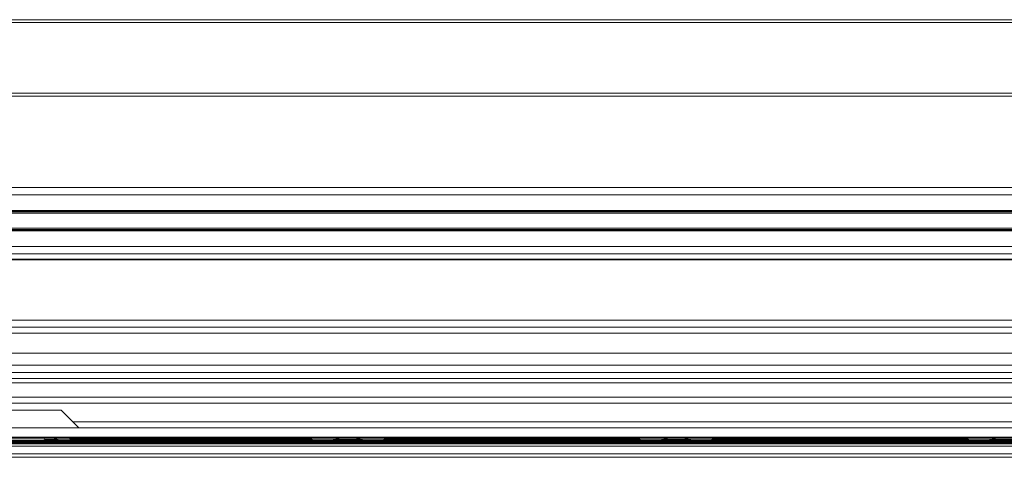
# Model space of a CAD drawing. Header units: inches. Extents: x 0 to 210, y 119 to 193.
# Tile 20 of 180: x 73.43 to 82.47, y 118.64 to 122.66. Entities that reach past the tile are written whole.
import ezdxf

# ---------------------------------------------------------------- set-up
doc = ezdxf.new("R2010")
doc.units = ezdxf.units.IN
doc.header["$MEASUREMENT"] = 0
doc.layers.add('Calque 1', color=7, linetype='Continuous')

# ---------------------------------------------------------------- blocks, each defined once
blk = doc.blocks.new('block 384')
at = {"layer": 'Calque 1', "color": 9, "lineweight": 9, "true_color": 0xc0c0c0}
blk.add_lwpolyline([(-0.0107, 118.8249), (128.7946, 118.8249)], dxfattribs=at)
blk = doc.blocks.new('block 385')
at = {"layer": 'Calque 1', "color": 7, "lineweight": 9, "true_color": 0xffffff}
blk.add_lwpolyline([(-0.0107, 118.9117), (128.7946, 118.9117)], dxfattribs=at)
blk = doc.blocks.new('block 388')
at = {"layer": 'Calque 1', "color": 9, "lineweight": 9, "true_color": 0xc0c0c0}
blk.add_lwpolyline([(-0.0107, 118.8214), (128.7946, 118.8214)], dxfattribs=at)
blk = doc.blocks.new('block 391')
at = {"layer": 'Calque 1', "color": 9, "lineweight": 9, "true_color": 0xc0c0c0}
blk.add_lwpolyline([(-0.0107, 118.8194), (128.7946, 118.8194)], dxfattribs=at)
blk = doc.blocks.new('block 397')
at = {"layer": 'Calque 1', "color": 9, "lineweight": 9, "true_color": 0xc0c0c0}
blk.add_lwpolyline([(73.6863, 118.8169), (91.2587, 118.8169)], dxfattribs=at)
blk = doc.blocks.new('block 398')
at = {"layer": 'Calque 1', "color": 7, "lineweight": 9, "true_color": 0xffffff}
blk.add_lwpolyline([(73.1782, 118.8169), (73.6863, 118.8169)], dxfattribs=at)
blk = doc.blocks.new('block 416')
at = {"layer": 'Calque 1', "color": 7, "lineweight": 9, "true_color": 0xffffff}
blk.add_lwpolyline([(73.8129, 119.0739), (73.0514, 119.0739)], dxfattribs=at)
blk = doc.blocks.new('block 524')
at = {"layer": 'Calque 1', "color": 7, "lineweight": 9, "true_color": 0xffffff}
blk.add_lwpolyline([(73.8092, 118.8169), (73.8203, 118.8149)], dxfattribs=at)
blk = doc.blocks.new('block 525')
at = {"layer": 'Calque 1', "color": 7, "lineweight": 9, "true_color": 0xffffff}
blk.add_lwpolyline([(73.8203, 118.8149), (73.9058, 118.8128)], dxfattribs=at)
blk = doc.blocks.new('block 526')
at = {"layer": 'Calque 1', "color": 7, "lineweight": 9, "true_color": 0xffffff}
blk.add_lwpolyline([(73.9435, 118.8128), (73.9482, 118.8107)], dxfattribs=at)
blk = doc.blocks.new('block 527')
at = {"layer": 'Calque 1', "color": 7, "lineweight": 9, "true_color": 0xffffff}
blk.add_lwpolyline([(73.9482, 118.8107), (73.97, 118.8083)], dxfattribs=at)
blk = doc.blocks.new('block 528')
at = {"layer": 'Calque 1', "color": 7, "lineweight": 9, "true_color": 0xffffff}
blk.add_lwpolyline([(73.9681, 118.8063), (73.9418, 118.8039)], dxfattribs=at)
blk = doc.blocks.new('block 529')
at = {"layer": 'Calque 1', "color": 7, "lineweight": 9, "true_color": 0xffffff}
blk.add_lwpolyline([(73.9418, 118.8039), (73.9292, 118.8101)], dxfattribs=at)
blk = doc.blocks.new('block 530')
at = {"layer": 'Calque 1', "color": 7, "lineweight": 9, "true_color": 0xffffff}
blk.add_open_spline([(73.9292, 118.8101), (73.9284, 118.8107), (73.9263, 118.8121), (73.9253, 118.8128)], degree=3, dxfattribs=at)
blk = doc.blocks.new('block 531')
at = {"layer": 'Calque 1', "color": 7, "lineweight": 9, "true_color": 0xffffff}
blk.add_lwpolyline([(73.8908, 118.8169), (73.8958, 118.8087)], dxfattribs=at)
blk = doc.blocks.new('block 532')
at = {"layer": 'Calque 1', "color": 7, "lineweight": 9, "true_color": 0xffffff}
blk.add_lwpolyline([(73.8958, 118.8087), (73.8944, 118.8018)], dxfattribs=at)
blk = doc.blocks.new('block 533')
at = {"layer": 'Calque 1', "color": 7, "lineweight": 9, "true_color": 0xffffff}
blk.add_lwpolyline([(73.8944, 118.8018), (73.8004, 118.7997)], dxfattribs=at)
blk = doc.blocks.new('block 534')
at = {"layer": 'Calque 1', "color": 7, "lineweight": 9, "true_color": 0xffffff}
blk.add_lwpolyline([(73.8004, 118.7997), (73.773, 118.8056)], dxfattribs=at)
blk = doc.blocks.new('block 535')
at = {"layer": 'Calque 1', "color": 7, "lineweight": 9, "true_color": 0xffffff}
blk.add_open_spline([(73.773, 118.8056), (73.7649, 118.8083), (73.7485, 118.8138), (73.7404, 118.8163)], degree=3, dxfattribs=at)
blk = doc.blocks.new('block 536')
at = {"layer": 'Calque 1', "color": 7, "lineweight": 9, "true_color": 0xffffff}
blk.add_lwpolyline([(73.6591, 118.8173), (73.6631, 118.8042)], dxfattribs=at)
blk = doc.blocks.new('block 537')
at = {"layer": 'Calque 1', "color": 7, "lineweight": 9, "true_color": 0xffffff}
blk.add_lwpolyline([(73.6631, 118.8042), (73.6452, 118.7977)], dxfattribs=at)
blk = doc.blocks.new('block 538')
at = {"layer": 'Calque 1', "color": 7, "lineweight": 9, "true_color": 0xffffff}
blk.add_lwpolyline([(73.6452, 118.7977), (73.2192, 118.7977)], dxfattribs=at)
blk = doc.blocks.new('block 806')
at = {"layer": 'Calque 1', "color": 7, "lineweight": 9, "true_color": 0xffffff}
blk.add_lwpolyline([(82.3611, 118.8056), (82.3137, 118.7997)], dxfattribs=at)
blk = doc.blocks.new('block 807')
at = {"layer": 'Calque 1', "color": 7, "lineweight": 9, "true_color": 0xffffff}
blk.add_lwpolyline([(82.3137, 118.7997), (82.1472, 118.8018)], dxfattribs=at)
blk = doc.blocks.new('block 808')
at = {"layer": 'Calque 1', "color": 7, "lineweight": 9, "true_color": 0xffffff}
blk.add_lwpolyline([(82.1472, 118.8018), (82.1342, 118.8087)], dxfattribs=at)
blk = doc.blocks.new('block 809')
at = {"layer": 'Calque 1', "color": 7, "lineweight": 9, "true_color": 0xffffff}
blk.add_open_spline([(82.1308, 118.8132), (82.1316, 118.8118), (82.1334, 118.8097), (82.1342, 118.8087)], degree=3, dxfattribs=at)
blk = doc.blocks.new('block 810')
at = {"layer": 'Calque 1', "color": 7, "lineweight": 9, "true_color": 0xffffff}
blk.add_lwpolyline([(82.0877, 118.8101), (82.08, 118.8039)], dxfattribs=at)
blk = doc.blocks.new('block 811')
at = {"layer": 'Calque 1', "color": 7, "lineweight": 9, "true_color": 0xffffff}
blk.add_lwpolyline([(82.08, 118.8039), (82.0433, 118.8063)], dxfattribs=at)
blk = doc.blocks.new('block 812')
at = {"layer": 'Calque 1', "color": 7, "lineweight": 9, "true_color": 0xffffff}
blk.add_lwpolyline([(82.0385, 118.8083), (82.0627, 118.8107)], dxfattribs=at)
blk = doc.blocks.new('block 813')
at = {"layer": 'Calque 1', "color": 7, "lineweight": 9, "true_color": 0xffffff}
blk.add_lwpolyline([(82.0627, 118.8107), (82.0658, 118.8128)], dxfattribs=at)
blk = doc.blocks.new('block 814')
at = {"layer": 'Calque 1', "color": 7, "lineweight": 9, "true_color": 0xffffff}
blk.add_lwpolyline([(82.1146, 118.8128), (82.2336, 118.8149)], dxfattribs=at)
blk = doc.blocks.new('block 815')
at = {"layer": 'Calque 1', "color": 7, "lineweight": 9, "true_color": 0xffffff}
blk.add_lwpolyline([(82.2336, 118.8149), (82.245, 118.8163)], dxfattribs=at)
blk = doc.blocks.new('block 829')
at = {"layer": 'Calque 1', "color": 7, "lineweight": 9, "true_color": 0xffffff}
blk.add_open_spline([(82.4247, 118.8169), (82.4081, 118.8156), (82.3771, 118.8101), (82.3611, 118.8056)], degree=3, dxfattribs=at)
blk = doc.blocks.new('block 830')
at = {"layer": 'Calque 1', "color": 7, "lineweight": 9, "true_color": 0xffffff}
blk.add_lwpolyline([(76.3342, 118.8056), (76.2869, 118.7997)], dxfattribs=at)
blk = doc.blocks.new('block 831')
at = {"layer": 'Calque 1', "color": 7, "lineweight": 9, "true_color": 0xffffff}
blk.add_lwpolyline([(76.2869, 118.7997), (76.1203, 118.8018)], dxfattribs=at)
blk = doc.blocks.new('block 832')
at = {"layer": 'Calque 1', "color": 7, "lineweight": 9, "true_color": 0xffffff}
blk.add_lwpolyline([(76.1203, 118.8018), (76.1074, 118.8087)], dxfattribs=at)
blk = doc.blocks.new('block 833')
at = {"layer": 'Calque 1', "color": 7, "lineweight": 9, "true_color": 0xffffff}
blk.add_open_spline([(76.1039, 118.8132), (76.1048, 118.8118), (76.1065, 118.8097), (76.1074, 118.8087)], degree=3, dxfattribs=at)
blk = doc.blocks.new('block 834')
at = {"layer": 'Calque 1', "color": 7, "lineweight": 9, "true_color": 0xffffff}
blk.add_lwpolyline([(76.0609, 118.8101), (76.0531, 118.8039)], dxfattribs=at)
blk = doc.blocks.new('block 835')
at = {"layer": 'Calque 1', "color": 7, "lineweight": 9, "true_color": 0xffffff}
blk.add_lwpolyline([(76.0531, 118.8039), (76.0164, 118.8063)], dxfattribs=at)
blk = doc.blocks.new('block 836')
at = {"layer": 'Calque 1', "color": 7, "lineweight": 9, "true_color": 0xffffff}
blk.add_lwpolyline([(76.0116, 118.8083), (76.0359, 118.8107)], dxfattribs=at)
blk = doc.blocks.new('block 837')
at = {"layer": 'Calque 1', "color": 7, "lineweight": 9, "true_color": 0xffffff}
blk.add_lwpolyline([(76.0359, 118.8107), (76.039, 118.8128)], dxfattribs=at)
blk = doc.blocks.new('block 838')
at = {"layer": 'Calque 1', "color": 7, "lineweight": 9, "true_color": 0xffffff}
blk.add_lwpolyline([(76.0877, 118.8128), (76.2068, 118.8149)], dxfattribs=at)
blk = doc.blocks.new('block 839')
at = {"layer": 'Calque 1', "color": 7, "lineweight": 9, "true_color": 0xffffff}
blk.add_lwpolyline([(76.2068, 118.8149), (76.218, 118.8163)], dxfattribs=at)
blk = doc.blocks.new('block 840')
at = {"layer": 'Calque 1', "color": 7, "lineweight": 9, "true_color": 0xffffff}
blk.add_lwpolyline([(76.6732, 118.8163), (76.6846, 118.8149)], dxfattribs=at)
blk = doc.blocks.new('block 841')
at = {"layer": 'Calque 1', "color": 7, "lineweight": 9, "true_color": 0xffffff}
blk.add_lwpolyline([(76.6846, 118.8149), (76.8036, 118.8128)], dxfattribs=at)
blk = doc.blocks.new('block 842')
at = {"layer": 'Calque 1', "color": 7, "lineweight": 9, "true_color": 0xffffff}
blk.add_lwpolyline([(76.8524, 118.8128), (76.8555, 118.8107)], dxfattribs=at)
blk = doc.blocks.new('block 843')
at = {"layer": 'Calque 1', "color": 7, "lineweight": 9, "true_color": 0xffffff}
blk.add_lwpolyline([(76.8555, 118.8107), (76.8798, 118.8083)], dxfattribs=at)
blk = doc.blocks.new('block 844')
at = {"layer": 'Calque 1', "color": 7, "lineweight": 9, "true_color": 0xffffff}
blk.add_lwpolyline([(76.8772, 118.8128), (76.8749, 118.8063)], dxfattribs=at)
blk = doc.blocks.new('block 845')
at = {"layer": 'Calque 1', "color": 7, "lineweight": 9, "true_color": 0xffffff}
blk.add_lwpolyline([(76.8749, 118.8063), (76.8553, 118.8049)], dxfattribs=at)
blk = doc.blocks.new('block 846')
at = {"layer": 'Calque 1', "color": 7, "lineweight": 9, "true_color": 0xffffff}
blk.add_lwpolyline([(76.8553, 118.8049), (76.8383, 118.8039)], dxfattribs=at)
blk = doc.blocks.new('block 847')
at = {"layer": 'Calque 1', "color": 7, "lineweight": 9, "true_color": 0xffffff}
blk.add_lwpolyline([(76.8383, 118.8039), (76.8305, 118.8101)], dxfattribs=at)
blk = doc.blocks.new('block 848')
at = {"layer": 'Calque 1', "color": 7, "lineweight": 9, "true_color": 0xffffff}
blk.add_open_spline([(76.784, 118.8087), (76.7849, 118.8097), (76.7866, 118.8118), (76.7874, 118.8132)], degree=3, dxfattribs=at)
blk = doc.blocks.new('block 849')
at = {"layer": 'Calque 1', "color": 7, "lineweight": 9, "true_color": 0xffffff}
blk.add_lwpolyline([(76.784, 118.8087), (76.7711, 118.8018)], dxfattribs=at)
blk = doc.blocks.new('block 850')
at = {"layer": 'Calque 1', "color": 7, "lineweight": 9, "true_color": 0xffffff}
blk.add_lwpolyline([(76.7711, 118.8018), (76.6045, 118.7997)], dxfattribs=at)
blk = doc.blocks.new('block 851')
at = {"layer": 'Calque 1', "color": 7, "lineweight": 9, "true_color": 0xffffff}
blk.add_lwpolyline([(76.6045, 118.7997), (76.5571, 118.8056)], dxfattribs=at)
blk = doc.blocks.new('block 852')
at = {"layer": 'Calque 1', "color": 7, "lineweight": 9, "true_color": 0xffffff}
blk.add_open_spline([(76.5571, 118.8056), (76.5411, 118.8101), (76.5101, 118.8156), (76.4936, 118.8169)], degree=3, dxfattribs=at)
blk = doc.blocks.new('block 853')
at = {"layer": 'Calque 1', "color": 7, "lineweight": 9, "true_color": 0xffffff}
blk.add_open_spline([(76.3976, 118.8169), (76.3811, 118.8156), (76.3501, 118.8101), (76.3342, 118.8056)], degree=3, dxfattribs=at)
blk = doc.blocks.new('block 854')
at = {"layer": 'Calque 1', "color": 7, "lineweight": 9, "true_color": 0xffffff}
blk.add_lwpolyline([(79.3477, 118.8056), (79.3003, 118.7997)], dxfattribs=at)
blk = doc.blocks.new('block 855')
at = {"layer": 'Calque 1', "color": 7, "lineweight": 9, "true_color": 0xffffff}
blk.add_lwpolyline([(79.3003, 118.7997), (79.1337, 118.8018)], dxfattribs=at)
blk = doc.blocks.new('block 856')
at = {"layer": 'Calque 1', "color": 7, "lineweight": 9, "true_color": 0xffffff}
blk.add_lwpolyline([(79.1337, 118.8018), (79.1208, 118.8087)], dxfattribs=at)
blk = doc.blocks.new('block 857')
at = {"layer": 'Calque 1', "color": 7, "lineweight": 9, "true_color": 0xffffff}
blk.add_open_spline([(79.1174, 118.8132), (79.1182, 118.8118), (79.1199, 118.8097), (79.1208, 118.8087)], degree=3, dxfattribs=at)
blk = doc.blocks.new('block 858')
at = {"layer": 'Calque 1', "color": 7, "lineweight": 9, "true_color": 0xffffff}
blk.add_lwpolyline([(79.0743, 118.8101), (79.0665, 118.8039)], dxfattribs=at)
blk = doc.blocks.new('block 859')
at = {"layer": 'Calque 1', "color": 7, "lineweight": 9, "true_color": 0xffffff}
blk.add_lwpolyline([(79.0665, 118.8039), (79.0299, 118.8063)], dxfattribs=at)
blk = doc.blocks.new('block 860')
at = {"layer": 'Calque 1', "color": 7, "lineweight": 9, "true_color": 0xffffff}
blk.add_lwpolyline([(79.025, 118.8083), (79.0493, 118.8107)], dxfattribs=at)
blk = doc.blocks.new('block 861')
at = {"layer": 'Calque 1', "color": 7, "lineweight": 9, "true_color": 0xffffff}
blk.add_lwpolyline([(79.0493, 118.8107), (79.0524, 118.8128)], dxfattribs=at)
blk = doc.blocks.new('block 862')
at = {"layer": 'Calque 1', "color": 7, "lineweight": 9, "true_color": 0xffffff}
blk.add_lwpolyline([(79.1012, 118.8128), (79.2202, 118.8149)], dxfattribs=at)
blk = doc.blocks.new('block 863')
at = {"layer": 'Calque 1', "color": 7, "lineweight": 9, "true_color": 0xffffff}
blk.add_lwpolyline([(79.2202, 118.8149), (79.2316, 118.8163)], dxfattribs=at)
blk = doc.blocks.new('block 864')
at = {"layer": 'Calque 1', "color": 7, "lineweight": 9, "true_color": 0xffffff}
blk.add_lwpolyline([(79.6867, 118.8163), (79.698, 118.8149)], dxfattribs=at)
blk = doc.blocks.new('block 865')
at = {"layer": 'Calque 1', "color": 7, "lineweight": 9, "true_color": 0xffffff}
blk.add_lwpolyline([(79.698, 118.8149), (79.8171, 118.8128)], dxfattribs=at)
blk = doc.blocks.new('block 866')
at = {"layer": 'Calque 1', "color": 7, "lineweight": 9, "true_color": 0xffffff}
blk.add_lwpolyline([(79.8658, 118.8128), (79.8689, 118.8107)], dxfattribs=at)
blk = doc.blocks.new('block 867')
at = {"layer": 'Calque 1', "color": 7, "lineweight": 9, "true_color": 0xffffff}
blk.add_lwpolyline([(79.8689, 118.8107), (79.8932, 118.8083)], dxfattribs=at)
blk = doc.blocks.new('block 868')
at = {"layer": 'Calque 1', "color": 7, "lineweight": 9, "true_color": 0xffffff}
blk.add_lwpolyline([(79.8906, 118.8128), (79.8884, 118.8063)], dxfattribs=at)
blk = doc.blocks.new('block 869')
at = {"layer": 'Calque 1', "color": 7, "lineweight": 9, "true_color": 0xffffff}
blk.add_lwpolyline([(79.8884, 118.8063), (79.8687, 118.8049)], dxfattribs=at)
blk = doc.blocks.new('block 870')
at = {"layer": 'Calque 1', "color": 7, "lineweight": 9, "true_color": 0xffffff}
blk.add_lwpolyline([(79.8687, 118.8049), (79.8517, 118.8039)], dxfattribs=at)
blk = doc.blocks.new('block 871')
at = {"layer": 'Calque 1', "color": 7, "lineweight": 9, "true_color": 0xffffff}
blk.add_lwpolyline([(79.8517, 118.8039), (79.8439, 118.8101)], dxfattribs=at)
blk = doc.blocks.new('block 872')
at = {"layer": 'Calque 1', "color": 7, "lineweight": 9, "true_color": 0xffffff}
blk.add_open_spline([(79.7974, 118.8087), (79.7983, 118.8097), (79.8, 118.8118), (79.8009, 118.8132)], degree=3, dxfattribs=at)
blk = doc.blocks.new('block 873')
at = {"layer": 'Calque 1', "color": 7, "lineweight": 9, "true_color": 0xffffff}
blk.add_lwpolyline([(79.7974, 118.8087), (79.7845, 118.8018)], dxfattribs=at)
blk = doc.blocks.new('block 874')
at = {"layer": 'Calque 1', "color": 7, "lineweight": 9, "true_color": 0xffffff}
blk.add_lwpolyline([(79.7845, 118.8018), (79.6179, 118.7997)], dxfattribs=at)
blk = doc.blocks.new('block 875')
at = {"layer": 'Calque 1', "color": 7, "lineweight": 9, "true_color": 0xffffff}
blk.add_lwpolyline([(79.6179, 118.7997), (79.5706, 118.8056)], dxfattribs=at)
blk = doc.blocks.new('block 876')
at = {"layer": 'Calque 1', "color": 7, "lineweight": 9, "true_color": 0xffffff}
blk.add_open_spline([(79.5706, 118.8056), (79.5547, 118.8101), (79.5237, 118.8156), (79.5072, 118.8169)], degree=3, dxfattribs=at)
blk = doc.blocks.new('block 877')
at = {"layer": 'Calque 1', "color": 7, "lineweight": 9, "true_color": 0xffffff}
blk.add_open_spline([(79.4112, 118.8169), (79.3945, 118.8156), (79.3635, 118.8101), (79.3477, 118.8056)], degree=3, dxfattribs=at)
blk = doc.blocks.new('block 1533')
at = {"layer": 'Calque 1', "color": 9, "lineweight": 9, "true_color": 0xc0c0c0}
blk.add_lwpolyline([(73.8203, 118.8149), (76.2068, 118.8149)], dxfattribs=at)
blk = doc.blocks.new('block 1534')
at = {"layer": 'Calque 1', "color": 9, "lineweight": 9, "true_color": 0xc0c0c0}
blk.add_lwpolyline([(79.698, 118.8149), (82.2336, 118.8149)], dxfattribs=at)
blk = doc.blocks.new('block 1536')
at = {"layer": 'Calque 1', "color": 9, "lineweight": 9, "true_color": 0xc0c0c0}
blk.add_lwpolyline([(76.6846, 118.8149), (79.2202, 118.8149)], dxfattribs=at)
blk = doc.blocks.new('block 1562')
at = {"layer": 'Calque 1', "color": 9, "lineweight": 9, "true_color": 0xc0c0c0}
blk.add_lwpolyline([(73.9058, 118.8128), (76.0877, 118.8128)], dxfattribs=at)
blk = doc.blocks.new('block 1584')
at = {"layer": 'Calque 1', "color": 9, "lineweight": 9, "true_color": 0xc0c0c0}
blk.add_lwpolyline([(76.8036, 118.8128), (79.1012, 118.8128)], dxfattribs=at)
blk = doc.blocks.new('block 1590')
at = {"layer": 'Calque 1', "color": 9, "lineweight": 9, "true_color": 0xc0c0c0}
blk.add_lwpolyline([(79.8171, 118.8128), (82.1146, 118.8128)], dxfattribs=at)
blk = doc.blocks.new('block 1621')
at = {"layer": 'Calque 1', "color": 9, "lineweight": 9, "true_color": 0xc0c0c0}
blk.add_lwpolyline([(73.9482, 118.8107), (76.0359, 118.8107)], dxfattribs=at)
blk = doc.blocks.new('block 1628')
at = {"layer": 'Calque 1', "color": 9, "lineweight": 9, "true_color": 0xc0c0c0}
blk.add_lwpolyline([(76.8555, 118.8107), (79.0493, 118.8107)], dxfattribs=at)
blk = doc.blocks.new('block 1629')
at = {"layer": 'Calque 1', "color": 9, "lineweight": 9, "true_color": 0xc0c0c0}
blk.add_lwpolyline([(79.8689, 118.8107), (82.0627, 118.8107)], dxfattribs=at)
blk = doc.blocks.new('block 1655')
at = {"layer": 'Calque 1', "color": 9, "lineweight": 9, "true_color": 0xc0c0c0}
blk.add_lwpolyline([(73.97, 118.8083), (76.0116, 118.8083)], dxfattribs=at)
blk = doc.blocks.new('block 1679')
at = {"layer": 'Calque 1', "color": 9, "lineweight": 9, "true_color": 0xc0c0c0}
blk.add_lwpolyline([(79.8932, 118.8083), (82.0385, 118.8083)], dxfattribs=at)
blk = doc.blocks.new('block 1681')
at = {"layer": 'Calque 1', "color": 9, "lineweight": 9, "true_color": 0xc0c0c0}
blk.add_lwpolyline([(76.8798, 118.8083), (79.025, 118.8083)], dxfattribs=at)
blk = doc.blocks.new('block 1713')
at = {"layer": 'Calque 1', "color": 9, "lineweight": 9, "true_color": 0xc0c0c0}
blk.add_lwpolyline([(73.9681, 118.8063), (76.0164, 118.8063)], dxfattribs=at)
blk = doc.blocks.new('block 1718')
at = {"layer": 'Calque 1', "color": 9, "lineweight": 9, "true_color": 0xc0c0c0}
blk.add_lwpolyline([(76.8749, 118.8063), (79.0299, 118.8063)], dxfattribs=at)
blk = doc.blocks.new('block 1719')
at = {"layer": 'Calque 1', "color": 9, "lineweight": 9, "true_color": 0xc0c0c0}
blk.add_lwpolyline([(79.8884, 118.8063), (82.0433, 118.8063)], dxfattribs=at)
blk = doc.blocks.new('block 1758')
at = {"layer": 'Calque 1', "color": 9, "lineweight": 9, "true_color": 0xc0c0c0}
blk.add_lwpolyline([(79.8517, 118.8039), (82.08, 118.8039)], dxfattribs=at)
blk = doc.blocks.new('block 1759')
at = {"layer": 'Calque 1', "color": 9, "lineweight": 9, "true_color": 0xc0c0c0}
blk.add_lwpolyline([(76.8383, 118.8039), (79.0665, 118.8039)], dxfattribs=at)
blk = doc.blocks.new('block 1762')
at = {"layer": 'Calque 1', "color": 9, "lineweight": 9, "true_color": 0xc0c0c0}
blk.add_lwpolyline([(73.9418, 118.8039), (76.0531, 118.8039)], dxfattribs=at)
blk = doc.blocks.new('block 1830')
at = {"layer": 'Calque 1', "color": 9, "lineweight": 9, "true_color": 0xc0c0c0}
blk.add_lwpolyline([(79.7974, 118.8087), (79.8443, 118.8087)], dxfattribs=at)
blk = doc.blocks.new('block 1831')
at = {"layer": 'Calque 1', "color": 9, "lineweight": 9, "true_color": 0xc0c0c0}
blk.add_lwpolyline([(82.0877, 118.8087), (82.1342, 118.8087)], dxfattribs=at)
blk = doc.blocks.new('block 1836')
at = {"layer": 'Calque 1', "color": 9, "lineweight": 9, "true_color": 0xc0c0c0}
blk.add_lwpolyline([(76.784, 118.8087), (76.8308, 118.8087)], dxfattribs=at)
blk = doc.blocks.new('block 1837')
at = {"layer": 'Calque 1', "color": 9, "lineweight": 9, "true_color": 0xc0c0c0}
blk.add_lwpolyline([(79.0743, 118.8087), (79.1208, 118.8087)], dxfattribs=at)
blk = doc.blocks.new('block 1846')
at = {"layer": 'Calque 1', "color": 9, "lineweight": 9, "true_color": 0xc0c0c0}
blk.add_lwpolyline([(73.8958, 118.8087), (73.9315, 118.8087)], dxfattribs=at)
blk = doc.blocks.new('block 1847')
at = {"layer": 'Calque 1', "color": 9, "lineweight": 9, "true_color": 0xc0c0c0}
blk.add_lwpolyline([(76.0609, 118.8087), (76.1074, 118.8087)], dxfattribs=at)
blk = doc.blocks.new('block 1895')
at = {"layer": 'Calque 1', "color": 9, "lineweight": 9, "true_color": 0xc0c0c0}
blk.add_lwpolyline([(73.8944, 118.8018), (76.1203, 118.8018)], dxfattribs=at)
blk = doc.blocks.new('block 1896')
at = {"layer": 'Calque 1', "color": 9, "lineweight": 9, "true_color": 0xc0c0c0}
blk.add_lwpolyline([(79.7845, 118.8018), (82.1472, 118.8018)], dxfattribs=at)
blk = doc.blocks.new('block 1898')
at = {"layer": 'Calque 1', "color": 9, "lineweight": 9, "true_color": 0xc0c0c0}
blk.add_lwpolyline([(76.7711, 118.8018), (79.1337, 118.8018)], dxfattribs=at)
blk = doc.blocks.new('block 1944')
at = {"layer": 'Calque 1', "color": 9, "lineweight": 9, "true_color": 0xc0c0c0}
blk.add_lwpolyline([(76.6045, 118.7997), (79.3003, 118.7997)], dxfattribs=at)
blk = doc.blocks.new('block 1946')
at = {"layer": 'Calque 1', "color": 9, "lineweight": 9, "true_color": 0xc0c0c0}
blk.add_lwpolyline([(79.6179, 118.7997), (82.3137, 118.7997)], dxfattribs=at)
blk = doc.blocks.new('block 1949')
at = {"layer": 'Calque 1', "color": 9, "lineweight": 9, "true_color": 0xc0c0c0}
blk.add_lwpolyline([(73.8004, 118.7997), (76.2869, 118.7997)], dxfattribs=at)
blk = doc.blocks.new('block 1997')
at = {"layer": 'Calque 1', "color": 9, "lineweight": 9, "true_color": 0xc0c0c0}
blk.add_lwpolyline([(73.6631, 118.8042), (73.7771, 118.8042)], dxfattribs=at)
blk = doc.blocks.new('block 1998')
at = {"layer": 'Calque 1', "color": 9, "lineweight": 9, "true_color": 0xc0c0c0}
blk.add_lwpolyline([(76.3282, 118.8042), (76.5632, 118.8042)], dxfattribs=at)
blk = doc.blocks.new('block 1999')
at = {"layer": 'Calque 1', "color": 9, "lineweight": 9, "true_color": 0xc0c0c0}
blk.add_lwpolyline([(79.3416, 118.8042), (79.5766, 118.8042)], dxfattribs=at)
blk = doc.blocks.new('block 2000')
at = {"layer": 'Calque 1', "color": 9, "lineweight": 9, "true_color": 0xc0c0c0}
blk.add_lwpolyline([(82.3551, 118.8042), (82.59, 118.8042)], dxfattribs=at)
blk = doc.blocks.new('block 2034')
at = {"layer": 'Calque 1', "color": 7, "lineweight": 9, "true_color": 0xffffff}
blk.add_lwpolyline([(73.6452, 118.7977), (76.2901, 118.7977)], dxfattribs=at)
blk = doc.blocks.new('block 2035')
at = {"layer": 'Calque 1', "color": 7, "lineweight": 9, "true_color": 0xffffff}
blk.add_lwpolyline([(76.2901, 118.7977), (76.6016, 118.7977)], dxfattribs=at)
blk = doc.blocks.new('block 2036')
at = {"layer": 'Calque 1', "color": 7, "lineweight": 9, "true_color": 0xffffff}
blk.add_lwpolyline([(76.6016, 118.7977), (79.3036, 118.7977)], dxfattribs=at)
blk = doc.blocks.new('block 2037')
at = {"layer": 'Calque 1', "color": 7, "lineweight": 9, "true_color": 0xffffff}
blk.add_lwpolyline([(79.3036, 118.7977), (79.615, 118.7977)], dxfattribs=at)
blk = doc.blocks.new('block 2038')
at = {"layer": 'Calque 1', "color": 7, "lineweight": 9, "true_color": 0xffffff}
blk.add_lwpolyline([(79.615, 118.7977), (82.317, 118.7977)], dxfattribs=at)
blk = doc.blocks.new('block 2039')
at = {"layer": 'Calque 1', "color": 7, "lineweight": 9, "true_color": 0xffffff}
blk.add_lwpolyline([(82.317, 118.7977), (82.6284, 118.7977)], dxfattribs=at)
blk = doc.blocks.new('block 2132')
at = {"layer": 'Calque 1', "color": 9, "lineweight": 9, "true_color": 0xc0c0c0}
blk.add_lwpolyline([(70.5747, 118.7952), (76.2901, 118.7952)], dxfattribs=at)
blk = doc.blocks.new('block 2133')
at = {"layer": 'Calque 1', "color": 9, "lineweight": 9, "true_color": 0xc0c0c0}
blk.add_lwpolyline([(76.2901, 118.7952), (76.6016, 118.7952)], dxfattribs=at)
blk = doc.blocks.new('block 2134')
at = {"layer": 'Calque 1', "color": 9, "lineweight": 9, "true_color": 0xc0c0c0}
blk.add_lwpolyline([(76.6016, 118.7952), (79.3036, 118.7952)], dxfattribs=at)
blk = doc.blocks.new('block 2135')
at = {"layer": 'Calque 1', "color": 9, "lineweight": 9, "true_color": 0xc0c0c0}
blk.add_lwpolyline([(79.3036, 118.7952), (79.615, 118.7952)], dxfattribs=at)
blk = doc.blocks.new('block 2136')
at = {"layer": 'Calque 1', "color": 9, "lineweight": 9, "true_color": 0xc0c0c0}
blk.add_lwpolyline([(79.615, 118.7952), (82.317, 118.7952)], dxfattribs=at)
blk = doc.blocks.new('block 2137')
at = {"layer": 'Calque 1', "color": 9, "lineweight": 9, "true_color": 0xc0c0c0}
blk.add_lwpolyline([(82.317, 118.7952), (82.6284, 118.7952)], dxfattribs=at)
blk = doc.blocks.new('block 2166')
at = {"layer": 'Calque 1', "color": 9, "lineweight": 9, "true_color": 0xc0c0c0}
blk.add_lwpolyline([(-0.0107, 118.7932), (128.7946, 118.7932)], dxfattribs=at)
blk = doc.blocks.new('block 2169')
at = {"layer": 'Calque 1', "color": 9, "lineweight": 9, "true_color": 0xc0c0c0}
blk.add_lwpolyline([(-0.0107, 118.7908), (128.7946, 118.7908)], dxfattribs=at)
blk = doc.blocks.new('block 2172')
at = {"layer": 'Calque 1', "color": 9, "lineweight": 9, "true_color": 0xc0c0c0}
blk.add_lwpolyline([(-0.0107, 118.7887), (128.7946, 118.7887)], dxfattribs=at)
blk = doc.blocks.new('block 2175')
at = {"layer": 'Calque 1', "color": 9, "lineweight": 9, "true_color": 0xc0c0c0}
blk.add_lwpolyline([(-0.0107, 118.7863), (128.7946, 118.7863)], dxfattribs=at)
blk = doc.blocks.new('block 2178')
at = {"layer": 'Calque 1', "color": 9, "lineweight": 9, "true_color": 0xc0c0c0}
blk.add_lwpolyline([(-0.0107, 118.7846), (128.7946, 118.7846)], dxfattribs=at)
blk = doc.blocks.new('block 2181')
at = {"layer": 'Calque 1', "color": 9, "lineweight": 9, "true_color": 0xc0c0c0}
blk.add_lwpolyline([(-0.0107, 118.7821), (128.7946, 118.7821)], dxfattribs=at)
blk = doc.blocks.new('block 2184')
at = {"layer": 'Calque 1', "color": 9, "lineweight": 9, "true_color": 0xc0c0c0}
blk.add_lwpolyline([(-0.0107, 118.7801), (128.7946, 118.7801)], dxfattribs=at)
blk = doc.blocks.new('block 2187')
at = {"layer": 'Calque 1', "color": 9, "lineweight": 9, "true_color": 0xc0c0c0}
blk.add_lwpolyline([(-0.0107, 118.7777), (128.7946, 118.7777)], dxfattribs=at)
blk = doc.blocks.new('block 2195')
at = {"layer": 'Calque 1', "color": 9, "lineweight": 9, "true_color": 0xc0c0c0}
blk.add_lwpolyline([(73.9208, 118.9661), (91.0243, 118.9661)], dxfattribs=at)
blk = doc.blocks.new('block 2201')
at = {"layer": 'Calque 1', "color": 7, "lineweight": 9, "true_color": 0xffffff}
blk.add_lwpolyline([(-0.0107, 119.1384), (128.7946, 119.1384)], dxfattribs=at)
blk = doc.blocks.new('block 2206')
at = {"layer": 'Calque 1', "color": 9, "lineweight": 9, "true_color": 0xc0c0c0}
blk.add_lwpolyline([(-0.0107, 118.7756), (128.7946, 118.7756)], dxfattribs=at)
blk = doc.blocks.new('block 2209')
at = {"layer": 'Calque 1', "color": 9, "lineweight": 9, "true_color": 0xc0c0c0}
blk.add_lwpolyline([(-0.0107, 118.7732), (128.7946, 118.7732)], dxfattribs=at)
blk = doc.blocks.new('block 2219')
at = {"layer": 'Calque 1', "color": 9, "lineweight": 9, "true_color": 0xc0c0c0}
blk.add_lwpolyline([(-0.0107, 121.0538), (128.7946, 121.0538)], dxfattribs=at)
blk = doc.blocks.new('block 2220')
at = {"layer": 'Calque 1', "color": 9, "lineweight": 9, "true_color": 0xc0c0c0}
blk.add_lwpolyline([(-0.0107, 120.5774), (128.7946, 120.5774)], dxfattribs=at)
blk = doc.blocks.new('block 2234')
at = {"layer": 'Calque 1', "color": 9, "lineweight": 9, "true_color": 0xc0c0c0}
blk.add_lwpolyline([(-0.0107, 119.4185), (128.7946, 119.4185)], dxfattribs=at)
blk = doc.blocks.new('block 2235')
at = {"layer": 'Calque 1', "color": 9, "lineweight": 9, "true_color": 0xc0c0c0}
blk.add_lwpolyline([(-0.0107, 119.4867), (128.7946, 119.4867)], dxfattribs=at)
blk = doc.blocks.new('block 2238')
at = {"layer": 'Calque 1', "color": 9, "lineweight": 9, "true_color": 0xc0c0c0}
blk.add_lwpolyline([(-0.0107, 119.3651), (128.7946, 119.3651)], dxfattribs=at)
blk = doc.blocks.new('block 2245')
at = {"layer": 'Calque 1', "color": 9, "lineweight": 9, "true_color": 0xc0c0c0}
blk.add_lwpolyline([(-0.0107, 118.7715), (128.7946, 118.7715)], dxfattribs=at)
blk = doc.blocks.new('block 2248')
at = {"layer": 'Calque 1', "color": 9, "lineweight": 9, "true_color": 0xc0c0c0}
blk.add_lwpolyline([(-0.0107, 118.7691), (128.7946, 118.7691)], dxfattribs=at)
blk = doc.blocks.new('block 2253')
at = {"layer": 'Calque 1', "color": 9, "lineweight": 9, "true_color": 0xc0c0c0}
blk.add_lwpolyline([(-0.0107, 120.7259), (128.7946, 120.7259)], dxfattribs=at)
blk = doc.blocks.new('block 2257')
at = {"layer": 'Calque 1', "color": 9, "lineweight": 9, "true_color": 0xc0c0c0}
blk.add_lwpolyline([(-0.0107, 120.905), (128.7946, 120.905)], dxfattribs=at)
blk = doc.blocks.new('block 2263')
at = {"layer": 'Calque 1', "color": 7, "lineweight": 9, "true_color": 0xffffff}
blk.add_lwpolyline([(-0.0107, 120.8971), (128.7946, 120.8971)], dxfattribs=at)
blk = doc.blocks.new('block 2272')
at = {"layer": 'Calque 1', "color": 7, "lineweight": 9, "true_color": 0xffffff}
blk.add_lwpolyline([(-0.0107, 120.7338), (128.7946, 120.7338)], dxfattribs=at)
blk = doc.blocks.new('block 2275')
at = {"layer": 'Calque 1', "color": 9, "lineweight": 9, "true_color": 0xc0c0c0}
blk.add_lwpolyline([(-0.0107, 118.767), (128.7946, 118.767)], dxfattribs=at)
blk = doc.blocks.new('block 2278')
at = {"layer": 'Calque 1', "color": 9, "lineweight": 9, "true_color": 0xc0c0c0}
blk.add_lwpolyline([(-0.0107, 118.7646), (128.7946, 118.7646)], dxfattribs=at)
blk = doc.blocks.new('block 2281')
at = {"layer": 'Calque 1', "color": 9, "lineweight": 9, "true_color": 0xc0c0c0}
blk.add_lwpolyline([(-0.0107, 119.835), (128.7946, 119.835)], dxfattribs=at)
blk = doc.blocks.new('block 2282')
at = {"layer": 'Calque 1', "color": 9, "lineweight": 9, "true_color": 0xc0c0c0}
blk.add_lwpolyline([(-0.0107, 119.9008), (128.7946, 119.9008)], dxfattribs=at)
blk = doc.blocks.new('block 2285')
at = {"layer": 'Calque 1', "color": 9, "lineweight": 9, "true_color": 0xc0c0c0}
blk.add_lwpolyline([(-0.0107, 120.4544), (128.7946, 120.4544)], dxfattribs=at)
blk = doc.blocks.new('block 2288')
at = {"layer": 'Calque 1', "color": 9, "lineweight": 9, "true_color": 0xc0c0c0}
blk.add_lwpolyline([(-0.0107, 120.7476), (128.7946, 120.7476)], dxfattribs=at)
blk = doc.blocks.new('block 2297')
at = {"layer": 'Calque 1', "color": 9, "lineweight": 9, "true_color": 0xc0c0c0}
blk.add_lwpolyline([(-0.0107, 120.8837), (128.7946, 120.8837)], dxfattribs=at)
blk = doc.blocks.new('block 2300')
at = {"layer": 'Calque 1', "color": 9, "lineweight": 9, "true_color": 0xc0c0c0}
blk.add_lwpolyline([(-0.0107, 121.9878), (128.7946, 121.9878)], dxfattribs=at)
blk = doc.blocks.new('block 2301')
at = {"layer": 'Calque 1', "color": 9, "lineweight": 9, "true_color": 0xc0c0c0}
blk.add_lwpolyline([(-0.0107, 122.6351), (128.7946, 122.6351)], dxfattribs=at)
blk = doc.blocks.new('block 2308')
at = {"layer": 'Calque 1', "color": 9, "lineweight": 9, "true_color": 0xc0c0c0}
blk.add_lwpolyline([(-0.0107, 119.7802), (128.7946, 119.7802)], dxfattribs=at)
blk = doc.blocks.new('block 2311')
at = {"layer": 'Calque 1', "color": 9, "lineweight": 9, "true_color": 0xc0c0c0}
blk.add_lwpolyline([(-0.0107, 119.5969), (128.7946, 119.5969)], dxfattribs=at)
blk = doc.blocks.new('block 2316')
at = {"layer": 'Calque 1', "color": 9, "lineweight": 9, "true_color": 0xc0c0c0}
blk.add_lwpolyline([(-0.0107, 118.7632), (128.7946, 118.7632)], dxfattribs=at)
blk = doc.blocks.new('block 2319')
at = {"layer": 'Calque 1', "color": 9, "lineweight": 9, "true_color": 0xc0c0c0}
blk.add_lwpolyline([(-0.0107, 122.6624), (128.7946, 122.6624)], dxfattribs=at)
blk = doc.blocks.new('block 2322')
at = {"layer": 'Calque 1', "color": 9, "lineweight": 9, "true_color": 0xc0c0c0}
blk.add_lwpolyline([(-0.0107, 121.9603), (128.7946, 121.9603)], dxfattribs=at)
blk = doc.blocks.new('block 2325')
at = {"layer": 'Calque 1', "color": 9, "lineweight": 9, "true_color": 0xc0c0c0}
blk.add_lwpolyline([(-0.0107, 118.7425), (128.7946, 118.7425)], dxfattribs=at)
blk = doc.blocks.new('block 2328')
at = {"layer": 'Calque 1', "color": 9, "lineweight": 9, "true_color": 0xc0c0c0}
blk.add_lwpolyline([(-0.0107, 120.462), (128.7946, 120.462)], dxfattribs=at)
blk = doc.blocks.new('block 2343')
at = {"layer": 'Calque 1', "color": 7, "lineweight": 9, "true_color": 0xffffff}
blk.add_lwpolyline([(-0.0107, 118.6399), (128.7946, 118.6399)], dxfattribs=at)
blk = doc.blocks.new('block 2344')
at = {"layer": 'Calque 1', "color": 9, "lineweight": 9, "true_color": 0xc0c0c0}
blk.add_lwpolyline([(-0.0107, 118.6722), (128.7946, 118.6722)], dxfattribs=at)
blk = doc.blocks.new('block 2349')
at = {"layer": 'Calque 1', "color": 7, "lineweight": 9, "true_color": 0xffffff}
blk.add_lwpolyline([(-0.0107, 118.8214), (128.7946, 118.8214)], dxfattribs=at)
blk = doc.blocks.new('block 2356')
at = {"layer": 'Calque 1', "color": 7, "lineweight": 9, "true_color": 0xffffff}
blk.add_lwpolyline([(73.975, 118.9117), (73.8129, 119.0739)], dxfattribs=at)
blk = doc.blocks.new('block 2369')
at = {"layer": 'Calque 1', "color": 7, "lineweight": 9, "true_color": 0xffffff}
blk.add_lwpolyline([(73.6872, 118.8169), (91.2581, 118.8169)], dxfattribs=at)
blk = doc.blocks.new('block 2401')
at = {"layer": 'Calque 1', "color": 7, "lineweight": 9, "true_color": 0xffffff}
blk.add_lwpolyline([(76.804, 118.8128), (79.1012, 118.8128)], dxfattribs=at)
blk = doc.blocks.new('block 2402')
at = {"layer": 'Calque 1', "color": 7, "lineweight": 9, "true_color": 0xffffff}
blk.add_lwpolyline([(73.906, 118.8128), (76.0877, 118.8128)], dxfattribs=at)
blk = doc.blocks.new('block 2403')
at = {"layer": 'Calque 1', "color": 7, "lineweight": 9, "true_color": 0xffffff}
blk.add_lwpolyline([(79.8174, 118.8128), (82.1146, 118.8128)], dxfattribs=at)
blk = doc.blocks.new('block 2444')
at = {"layer": 'Calque 1', "color": 7, "lineweight": 9, "true_color": 0xffffff}
blk.add_lwpolyline([(76.8798, 118.8083), (79.025, 118.8083)], dxfattribs=at)
blk = doc.blocks.new('block 2445')
at = {"layer": 'Calque 1', "color": 7, "lineweight": 9, "true_color": 0xffffff}
blk.add_lwpolyline([(79.8932, 118.8083), (82.0385, 118.8083)], dxfattribs=at)
blk = doc.blocks.new('block 2446')
at = {"layer": 'Calque 1', "color": 7, "lineweight": 9, "true_color": 0xffffff}
blk.add_lwpolyline([(73.97, 118.8083), (76.0116, 118.8083)], dxfattribs=at)
blk = doc.blocks.new('block 2487')
at = {"layer": 'Calque 1', "color": 7, "lineweight": 9, "true_color": 0xffffff}
blk.add_lwpolyline([(79.8515, 118.8039), (82.0801, 118.8039)], dxfattribs=at)
blk = doc.blocks.new('block 2488')
at = {"layer": 'Calque 1', "color": 7, "lineweight": 9, "true_color": 0xffffff}
blk.add_lwpolyline([(73.9416, 118.8039), (76.0533, 118.8039)], dxfattribs=at)
blk = doc.blocks.new('block 2491')
at = {"layer": 'Calque 1', "color": 7, "lineweight": 9, "true_color": 0xffffff}
blk.add_lwpolyline([(76.8381, 118.8039), (79.0667, 118.8039)], dxfattribs=at)
blk = doc.blocks.new('block 2532')
at = {"layer": 'Calque 1', "color": 7, "lineweight": 9, "true_color": 0xffffff}
blk.add_lwpolyline([(76.6035, 118.7994), (79.3013, 118.7994)], dxfattribs=at)
blk = doc.blocks.new('block 2533')
at = {"layer": 'Calque 1', "color": 7, "lineweight": 9, "true_color": 0xffffff}
blk.add_lwpolyline([(73.7999, 118.7994), (76.2879, 118.7994)], dxfattribs=at)
blk = doc.blocks.new('block 2535')
at = {"layer": 'Calque 1', "color": 7, "lineweight": 9, "true_color": 0xffffff}
blk.add_lwpolyline([(79.6169, 118.7994), (82.3148, 118.7994)], dxfattribs=at)
blk = doc.blocks.new('block 2591')
at = {"layer": 'Calque 1', "color": 7, "lineweight": 9, "true_color": 0xffffff}
blk.add_lwpolyline([(70.5747, 118.7952), (76.2901, 118.7952)], dxfattribs=at)
blk = doc.blocks.new('block 2592')
at = {"layer": 'Calque 1', "color": 7, "lineweight": 9, "true_color": 0xffffff}
blk.add_lwpolyline([(76.2901, 118.7952), (76.6016, 118.7952)], dxfattribs=at)
blk = doc.blocks.new('block 2593')
at = {"layer": 'Calque 1', "color": 7, "lineweight": 9, "true_color": 0xffffff}
blk.add_lwpolyline([(76.6016, 118.7952), (79.3036, 118.7952)], dxfattribs=at)
blk = doc.blocks.new('block 2594')
at = {"layer": 'Calque 1', "color": 7, "lineweight": 9, "true_color": 0xffffff}
blk.add_lwpolyline([(79.3036, 118.7952), (79.615, 118.7952)], dxfattribs=at)
blk = doc.blocks.new('block 2595')
at = {"layer": 'Calque 1', "color": 7, "lineweight": 9, "true_color": 0xffffff}
blk.add_lwpolyline([(79.615, 118.7952), (82.317, 118.7952)], dxfattribs=at)
blk = doc.blocks.new('block 2596')
at = {"layer": 'Calque 1', "color": 7, "lineweight": 9, "true_color": 0xffffff}
blk.add_lwpolyline([(82.317, 118.7952), (82.6284, 118.7952)], dxfattribs=at)
blk = doc.blocks.new('block 2623')
at = {"layer": 'Calque 1', "color": 7, "lineweight": 9, "true_color": 0xffffff}
blk.add_lwpolyline([(-0.0107, 118.7908), (128.7946, 118.7908)], dxfattribs=at)
blk = doc.blocks.new('block 2624')
at = {"layer": 'Calque 1', "color": 7, "lineweight": 9, "true_color": 0xffffff}
blk.add_lwpolyline([(-0.0107, 118.7863), (128.7946, 118.7863)], dxfattribs=at)
blk = doc.blocks.new('block 2625')
at = {"layer": 'Calque 1', "color": 7, "lineweight": 9, "true_color": 0xffffff}
blk.add_lwpolyline([(-0.0107, 118.7821), (128.7946, 118.7821)], dxfattribs=at)
blk = doc.blocks.new('block 2626')
at = {"layer": 'Calque 1', "color": 7, "lineweight": 9, "true_color": 0xffffff}
blk.add_lwpolyline([(128.7946, 119.1928), (-0.0107, 119.1928)], dxfattribs=at)
blk = doc.blocks.new('block 2627')
at = {"layer": 'Calque 1', "color": 7, "lineweight": 9, "true_color": 0xffffff}
blk.add_lwpolyline([(-0.0107, 118.7777), (128.7946, 118.7777)], dxfattribs=at)
blk = doc.blocks.new('block 2629')
at = {"layer": 'Calque 1', "color": 7, "lineweight": 9, "true_color": 0xffffff}
blk.add_lwpolyline([(-0.0107, 120.9085), (128.7946, 120.9085)], dxfattribs=at)
blk = doc.blocks.new('block 2630')
at = {"layer": 'Calque 1', "color": 7, "lineweight": 9, "true_color": 0xffffff}
blk.add_lwpolyline([(128.7946, 120.7228), (-0.0107, 120.7228)], dxfattribs=at)
blk = doc.blocks.new('block 2632')
at = {"layer": 'Calque 1', "color": 7, "lineweight": 9, "true_color": 0xffffff}
blk.add_lwpolyline([(-0.0107, 118.7732), (128.7946, 118.7732)], dxfattribs=at)
blk = doc.blocks.new('block 2633')
at = {"layer": 'Calque 1', "color": 7, "lineweight": 9, "true_color": 0xffffff}
blk.add_lwpolyline([(-0.0107, 120.5109), (128.7946, 120.5109)], dxfattribs=at)
blk = doc.blocks.new('block 2636')
at = {"layer": 'Calque 1', "color": 7, "lineweight": 9, "true_color": 0xffffff}
blk.add_lwpolyline([(128.7946, 121.12), (-0.0107, 121.12)], dxfattribs=at)
blk = doc.blocks.new('block 2637')
at = {"layer": 'Calque 1', "color": 7, "lineweight": 9, "true_color": 0xffffff}
blk.add_lwpolyline([(-0.0107, 119.3248), (128.7946, 119.3248)], dxfattribs=at)
blk = doc.blocks.new('block 2638')
at = {"layer": 'Calque 1', "color": 7, "lineweight": 9, "true_color": 0xffffff}
blk.add_lwpolyline([(128.7946, 119.4884), (-0.0107, 119.4884)], dxfattribs=at)
blk = doc.blocks.new('block 2639')
at = {"layer": 'Calque 1', "color": 7, "lineweight": 9, "true_color": 0xffffff}
blk.add_lwpolyline([(-0.0107, 118.7691), (128.7946, 118.7691)], dxfattribs=at)
blk = doc.blocks.new('block 2640')
at = {"layer": 'Calque 1', "color": 7, "lineweight": 9, "true_color": 0xffffff}
blk.add_lwpolyline([(-0.0107, 118.7646), (128.7946, 118.7646)], dxfattribs=at)

msp = doc.modelspace()

# ---------------------------------------------------------------- block references
at = {"layer": 'Calque 1'}
for name in ['block 2319', 'block 2301', 'block 2300', 'block 2322', 'block 2636', 'block 2219', 'block 2629', 'block 2257', 'block 2263', 'block 2297', 'block 2288', 'block 2272', 'block 2253', 'block 2630', 'block 2220', 'block 2633', 'block 2328', 'block 2285', 'block 2282', 'block 2281', 'block 2308', 'block 2311', 'block 2638', 'block 2235', 'block 2234', 'block 2238', 'block 2637', 'block 2626', 'block 2201', 'block 416', 'block 2356', 'block 385', 'block 2195', 'block 384', 'block 388', 'block 2349', 'block 391', 'block 2166', 'block 2132', 'block 2591', 'block 398', 'block 538', 'block 537', 'block 2034', 'block 536', 'block 1997', 'block 397', 'block 2369', 'block 535', 'block 534', 'block 2533', 'block 533', 'block 1949', 'block 524', 'block 525', 'block 1533', 'block 531', 'block 532', 'block 1895', 'block 1846', 'block 1562', 'block 2402', 'block 530', 'block 529', 'block 2488', 'block 528', 'block 1762', 'block 526', 'block 527', 'block 1621', 'block 1713', 'block 1655', 'block 2446', 'block 836', 'block 835', 'block 837', 'block 834', 'block 1847', 'block 838', 'block 833', 'block 832', 'block 831', 'block 839', 'block 830', 'block 2035', 'block 2133', 'block 2592', 'block 1998', 'block 853', 'block 852', 'block 851', 'block 2036', 'block 2134', 'block 2593', 'block 2532', 'block 850', 'block 1944', 'block 840', 'block 841', 'block 1536', 'block 849', 'block 1898', 'block 848', 'block 1836', 'block 1584', 'block 2401', 'block 847', 'block 2491', 'block 846', 'block 1759', 'block 842', 'block 845', 'block 843', 'block 1628', 'block 844', 'block 1718', 'block 1681', 'block 2444', 'block 860', 'block 859', 'block 861', 'block 858', 'block 1837', 'block 862', 'block 857', 'block 856', 'block 855', 'block 863', 'block 854', 'block 2037', 'block 2135', 'block 2594', 'block 1999', 'block 877', 'block 876', 'block 875', 'block 2038', 'block 2136', 'block 2595', 'block 2535', 'block 874', 'block 1946', 'block 864', 'block 865', 'block 1534', 'block 873', 'block 1896', 'block 872', 'block 1830', 'block 1590', 'block 2403', 'block 871', 'block 2487', 'block 870', 'block 1758', 'block 866', 'block 869', 'block 867', 'block 1629', 'block 868', 'block 1719', 'block 1679', 'block 2445', 'block 812', 'block 811', 'block 813', 'block 810', 'block 1831', 'block 814', 'block 809', 'block 808', 'block 807', 'block 815', 'block 806', 'block 2039', 'block 2137', 'block 2596', 'block 2000', 'block 829', 'block 2169', 'block 2623', 'block 2172', 'block 2175', 'block 2624', 'block 2178', 'block 2181', 'block 2625', 'block 2184', 'block 2187', 'block 2627', 'block 2206', 'block 2209', 'block 2632', 'block 2245', 'block 2248', 'block 2639', 'block 2275', 'block 2278', 'block 2640', 'block 2316', 'block 2325', 'block 2344', 'block 2343']:
    msp.add_blockref(name, (0, 0), dxfattribs=at)

doc.saveas('drawing.dxf')
